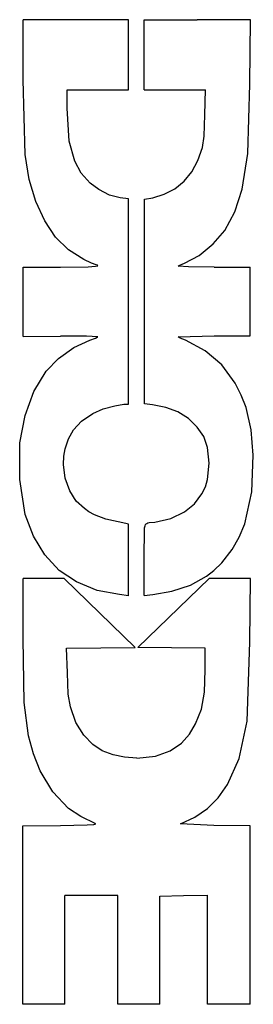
# Model space of a CAD drawing. Header units: inches. Extents: x 0 to 474, y -297 to 0.
# Tile 118 of 256: x 189.84 to 190.447, y -134.133 to -131.578. Entities that reach past the tile are written whole.
import ezdxf

# ---------------------------------------------------------------- set-up
doc = ezdxf.new("R2010")
doc.units = ezdxf.units.IN
doc.header["$MEASUREMENT"] = 0

msp = doc.modelspace()

# ---------------------------------------------------------------- linework, layer by layer
at = {"color": 7, "true_color": 0xffffff}
for p, q in [((190.1228, -131.5778), (189.8488, -131.5778)), ((189.8488, -131.7338), (189.8488, -131.5778)), ((190.1228, -131.7598), (190.1228, -131.5778)), ((190.1628, -131.5778), (190.3008, -131.5778)), ((190.1628, -131.7598), (190.1628, -131.5778)), ((190.4398, -131.5778), (190.3008, -131.5778)), ((190.4378, -131.7448), (190.4398, -131.5778)), ((189.8538, -131.9278), (189.8488, -131.7338)), ((189.9628, -131.8078), (189.9628, -131.7598)), ((189.9628, -131.7598), (190.1228, -131.7598)), ((190.1628, -131.7598), (190.3228, -131.7598)), ((190.3208, -131.8248), (190.3228, -131.7598)), ((190.4328, -131.9248), (190.4378, -131.7448)), ((189.9688, -131.8928), (189.9628, -131.8078)), ((190.3188, -131.8798), (190.3208, -131.8248)), ((190.3148, -131.9098), (190.3188, -131.8798)), ((189.9828, -131.9448), (189.9688, -131.8928)), ((190.3028, -131.9428), (190.3148, -131.9098)), ((189.8648, -131.9928), (189.8538, -131.9278)), ((190.4178, -132.0178), (190.4328, -131.9248)), ((189.9998, -131.9758), (189.9828, -131.9448)), ((190.2868, -131.9728), (190.3028, -131.9428)), ((190.0228, -132.0018), (189.9998, -131.9758)), ((190.2668, -131.9968), (190.2868, -131.9728)), ((189.8818, -132.0498), (189.8648, -131.9928)), ((190.0458, -132.0188), (190.0228, -132.0018)), ((190.2148, -132.0308), (190.2428, -132.0168)), ((190.2428, -132.0168), (190.2668, -131.9968)), ((190.0728, -132.0328), (190.0458, -132.0188)), ((190.1008, -132.0398), (190.0728, -132.0328)), ((190.1228, -132.0428), (190.1008, -132.0398)), ((190.1638, -132.0438), (190.1858, -132.0398)), ((190.1858, -132.0398), (190.2148, -132.0308)), ((190.3988, -132.0768), (190.4178, -132.0178)), ((189.9048, -132.0998), (189.8818, -132.0498)), ((190.1228, -132.5758), (190.1228, -132.0428)), ((190.1638, -132.5748), (190.1638, -132.0438)), ((190.3728, -132.1248), (190.3988, -132.0768)), ((189.9328, -132.1418), (189.9048, -132.0998)), ((189.9668, -132.1748), (189.9328, -132.1418)), ((190.3428, -132.1598), (190.3728, -132.1248)), ((190.3058, -132.1898), (190.3428, -132.1598)), ((190.0068, -132.1998), (189.9668, -132.1748)), ((190.2678, -132.2098), (190.3058, -132.1898)), ((189.8488, -132.2198), (189.9458, -132.2198)), ((189.8488, -132.3998), (189.8488, -132.2198)), ((189.9458, -132.2198), (190.0178, -132.2188)), ((190.0268, -132.2098), (190.0068, -132.1998)), ((190.0178, -132.2188), (190.0368, -132.2178)), ((190.0388, -132.2138), (190.0268, -132.2098)), ((190.0368, -132.2178), (190.0428, -132.2168)), ((190.0418, -132.2148), (190.0388, -132.2138)), ((190.0428, -132.2168), (190.0418, -132.2148)), ((190.2518, -132.2178), (190.2558, -132.2148)), ((190.2788, -132.2188), (190.2518, -132.2178)), ((190.2558, -132.2148), (190.2678, -132.2098)), ((190.3448, -132.2198), (190.2788, -132.2188)), ((190.3448, -132.2198), (190.4388, -132.2198)), ((190.4388, -132.3978), (190.4388, -132.2198)), ((189.8488, -132.3998), (189.9458, -132.3988)), ((190.0138, -132.3988), (189.9458, -132.3988)), ((190.0428, -132.4008), (190.0138, -132.3988)), ((190.2518, -132.4008), (190.3448, -132.3978)), ((190.3448, -132.3978), (190.4388, -132.3978)), ((189.9808, -132.4288), (190.0218, -132.4098)), ((190.0218, -132.4098), (190.0368, -132.4038)), ((190.0368, -132.4038), (190.0408, -132.4018)), ((190.0408, -132.4018), (190.0428, -132.4008)), ((190.2568, -132.4038), (190.2518, -132.4008)), ((190.2708, -132.4098), (190.2568, -132.4038)), ((190.3218, -132.4368), (190.2708, -132.4098)), ((189.9408, -132.4568), (189.9808, -132.4288)), ((190.3648, -132.4738), (190.3218, -132.4368)), ((189.9088, -132.4898), (189.9408, -132.4568)), ((190.3998, -132.5208), (190.3648, -132.4738)), ((189.8768, -132.5428), (189.9088, -132.4898)), ((190.4148, -132.5518), (190.3998, -132.5208)), ((189.8538, -132.6048), (189.8768, -132.5428)), ((190.4278, -132.5838), (190.4148, -132.5518)), ((190.0868, -132.5798), (190.1108, -132.5758)), ((190.1108, -132.5758), (190.1228, -132.5758)), ((190.1848, -132.5768), (190.1638, -132.5748)), ((190.2198, -132.5838), (190.1848, -132.5768)), ((190.0008, -132.6198), (190.0298, -132.5998)), ((190.0298, -132.5998), (190.0568, -132.5878)), ((190.0568, -132.5878), (190.0868, -132.5798)), ((190.2508, -132.5958), (190.2198, -132.5838)), ((190.2788, -132.6128), (190.2508, -132.5958)), ((190.4408, -132.6418), (190.4278, -132.5838)), ((189.8398, -132.6758), (189.8538, -132.6048)), ((189.9798, -132.6418), (190.0008, -132.6198)), ((190.3008, -132.6348), (190.2788, -132.6128)), ((189.9668, -132.6658), (189.9798, -132.6418)), ((190.3178, -132.6598), (190.3008, -132.6348)), ((190.4468, -132.7078), (190.4408, -132.6418)), ((189.8398, -132.7708), (189.8398, -132.6758)), ((189.9578, -132.6918), (189.9668, -132.6658)), ((190.3278, -132.6878), (190.3178, -132.6598)), ((189.9548, -132.7108), (189.9578, -132.6918)), ((190.3318, -132.7288), (190.3278, -132.6878)), ((189.9538, -132.7318), (189.9548, -132.7108)), ((189.9578, -132.7678), (189.9538, -132.7318)), ((190.3278, -132.7708), (190.3318, -132.7288)), ((190.4428, -132.8028), (190.4468, -132.7078)), ((189.8538, -132.8618), (189.8398, -132.7708)), ((189.9698, -132.8008), (189.9578, -132.7678)), ((190.3228, -132.7898), (190.3278, -132.7708)), ((189.9868, -132.8268), (189.9698, -132.8008)), ((190.2938, -132.8338), (190.3128, -132.8078)), ((190.3128, -132.8078), (190.3228, -132.7898)), ((190.4248, -132.8858), (190.4428, -132.8028)), ((190.0078, -132.8458), (189.9868, -132.8268)), ((190.2678, -132.8548), (190.2938, -132.8338)), ((190.0198, -132.8548), (190.0078, -132.8458)), ((190.0338, -132.8628), (190.0198, -132.8548)), ((190.2328, -132.8718), (190.2678, -132.8548)), ((189.8758, -132.9178), (189.8538, -132.8618)), ((190.0638, -132.8738), (190.0338, -132.8628)), ((190.1158, -132.8848), (190.0638, -132.8738)), ((190.1228, -132.8868), (190.1158, -132.8848)), ((190.1688, -132.8858), (190.1698, -132.8848)), ((190.1698, -132.8848), (190.1728, -132.8838)), ((190.1728, -132.8838), (190.1758, -132.8828)), ((190.1758, -132.8828), (190.1908, -132.8818)), ((190.1908, -132.8818), (190.2328, -132.8718)), ((190.1228, -133.0728), (190.1228, -132.8868)), ((190.1628, -132.9788), (190.1638, -132.8968)), ((190.1638, -132.8968), (190.1658, -132.8908)), ((190.1658, -132.8908), (190.1668, -132.8878)), ((190.1668, -132.8878), (190.1688, -132.8858)), ((190.4098, -132.9208), (190.4248, -132.8858)), ((189.9048, -132.9668), (189.8758, -132.9178)), ((190.3918, -132.9528), (190.4098, -132.9208)), ((190.3648, -132.9868), (190.3918, -132.9528)), ((189.9428, -133.0068), (189.9048, -132.9668)), ((190.1628, -133.0718), (190.1628, -132.9788)), ((190.3438, -133.0068), (190.3648, -132.9868)), ((189.9878, -133.0368), (189.9428, -133.0068)), ((190.3248, -133.0218), (190.3438, -133.0068)), ((189.9558, -133.0278), (189.8488, -133.0278)), ((189.8488, -133.1848), (189.8488, -133.0278)), ((190.1398, -133.2068), (189.9558, -133.0278)), ((190.0408, -133.0588), (189.9878, -133.0368)), ((190.1468, -133.2068), (190.3318, -133.0278)), ((190.2838, -133.0448), (190.3248, -133.0218)), ((190.4398, -133.0278), (190.3318, -133.0278)), ((190.4378, -133.1928), (190.4398, -133.0278)), ((190.0988, -133.0698), (190.0408, -133.0588)), ((190.1858, -133.0698), (190.2348, -133.0608)), ((190.2348, -133.0608), (190.2838, -133.0448)), ((190.1228, -133.0728), (190.0988, -133.0698)), ((190.1628, -133.0718), (190.1858, -133.0698)), ((189.8518, -133.3498), (189.8488, -133.1848)), ((189.9618, -133.2088), (190.1398, -133.2068)), ((189.9638, -133.2728), (189.9618, -133.2088)), ((190.3218, -133.2088), (190.1468, -133.2068)), ((190.3218, -133.2648), (190.3218, -133.2088)), ((190.4308, -133.3978), (190.4378, -133.1928)), ((190.3198, -133.3228), (190.3218, -133.2648)), ((189.9658, -133.3278), (189.9638, -133.2728)), ((189.9718, -133.3608), (189.9658, -133.3278)), ((190.3118, -133.3668), (190.3198, -133.3228)), ((189.8628, -133.4358), (189.8518, -133.3498)), ((189.9858, -133.4018), (189.9718, -133.3608)), ((190.2968, -133.4048), (190.3118, -133.3668)), ((190.0068, -133.4348), (189.9858, -133.4018)), ((190.2808, -133.4318), (190.2968, -133.4048)), ((190.4098, -133.4948), (190.4308, -133.3978)), ((189.8758, -133.4828), (189.8628, -133.4358)), ((190.0298, -133.4588), (190.0068, -133.4348)), ((190.2598, -133.4548), (190.2808, -133.4318)), ((190.0538, -133.4748), (190.0298, -133.4588)), ((190.2308, -133.4748), (190.2598, -133.4548)), ((189.8928, -133.5268), (189.8758, -133.4828)), ((190.0828, -133.4858), (190.0538, -133.4748)), ((190.1118, -133.4918), (190.0828, -133.4858)), ((190.1438, -133.4938), (190.1118, -133.4918)), ((190.1438, -133.4938), (190.1928, -133.4888)), ((190.1928, -133.4888), (190.2308, -133.4748)), ((190.3798, -133.5628), (190.4098, -133.4948)), ((189.9258, -133.5818), (189.8928, -133.5268)), ((190.3558, -133.5968), (190.3798, -133.5628)), ((189.9668, -133.6248), (189.9258, -133.5818)), ((190.3278, -133.6248), (190.3558, -133.5968)), ((189.9988, -133.6458), (189.9668, -133.6248)), ((190.2948, -133.6468), (190.3278, -133.6248)), ((190.0378, -133.6648), (189.9988, -133.6458)), ((190.2578, -133.6648), (190.2948, -133.6468)), ((189.8478, -133.6698), (189.9458, -133.6688)), ((189.8478, -134.1328), (189.8478, -133.6698)), ((189.9458, -133.6688), (190.0148, -133.6668)), ((190.0148, -133.6668), (190.0328, -133.6658)), ((190.0328, -133.6658), (190.0378, -133.6648)), ((190.3438, -133.6688), (190.2578, -133.6648)), ((190.4388, -133.6698), (190.3438, -133.6688)), ((190.4388, -134.1328), (190.4388, -133.6698)), ((189.9568, -134.1328), (189.9568, -133.8508)), ((190.0948, -133.8508), (189.9568, -133.8508)), ((190.0948, -134.1328), (190.0948, -133.8508)), ((190.2038, -133.8518), (190.2658, -133.8508)), ((190.2038, -134.1328), (190.2038, -133.8518)), ((190.2658, -133.8508), (190.3278, -133.8498)), ((190.3278, -134.1328), (190.3278, -133.8498)), ((189.9568, -134.1328), (189.8478, -134.1328)), ((190.1498, -134.1328), (190.0948, -134.1328)), ((190.2038, -134.1328), (190.1498, -134.1328)), ((190.4388, -134.1328), (190.3278, -134.1328))]:
    msp.add_line(p, q, dxfattribs=at)
at = {"color": 18, "true_color": 0x000000}
for p, q in [((190.1228, -131.5778), (189.8488, -131.5778)), ((189.8488, -131.7338), (189.8488, -131.5778)), ((190.1228, -131.7598), (190.1228, -131.5778)), ((190.1628, -131.5778), (190.3008, -131.5778)), ((190.1628, -131.7598), (190.1628, -131.5778)), ((190.4398, -131.5778), (190.3008, -131.5778)), ((190.4378, -131.7448), (190.4398, -131.5778)), ((189.8538, -131.9278), (189.8488, -131.7338)), ((189.9628, -131.8078), (189.9628, -131.7598)), ((189.9628, -131.7598), (190.1228, -131.7598)), ((190.1628, -131.7598), (190.3228, -131.7598)), ((190.3208, -131.8248), (190.3228, -131.7598)), ((190.4328, -131.9248), (190.4378, -131.7448)), ((189.9688, -131.8928), (189.9628, -131.8078)), ((190.3188, -131.8798), (190.3208, -131.8248)), ((190.3148, -131.9098), (190.3188, -131.8798)), ((189.9828, -131.9448), (189.9688, -131.8928)), ((190.3028, -131.9428), (190.3148, -131.9098)), ((189.8648, -131.9928), (189.8538, -131.9278)), ((190.4178, -132.0178), (190.4328, -131.9248)), ((189.9998, -131.9758), (189.9828, -131.9448)), ((190.2868, -131.9728), (190.3028, -131.9428)), ((190.0228, -132.0018), (189.9998, -131.9758)), ((190.2668, -131.9968), (190.2868, -131.9728)), ((189.8818, -132.0498), (189.8648, -131.9928)), ((190.0458, -132.0188), (190.0228, -132.0018)), ((190.2148, -132.0308), (190.2428, -132.0168)), ((190.2428, -132.0168), (190.2668, -131.9968)), ((190.0728, -132.0328), (190.0458, -132.0188)), ((190.1008, -132.0398), (190.0728, -132.0328)), ((190.1228, -132.0428), (190.1008, -132.0398)), ((190.1638, -132.0438), (190.1858, -132.0398)), ((190.1858, -132.0398), (190.2148, -132.0308)), ((190.3988, -132.0768), (190.4178, -132.0178)), ((189.9048, -132.0998), (189.8818, -132.0498)), ((190.1228, -132.5758), (190.1228, -132.0428)), ((190.1638, -132.5748), (190.1638, -132.0438)), ((190.3728, -132.1248), (190.3988, -132.0768)), ((189.9328, -132.1418), (189.9048, -132.0998)), ((189.9668, -132.1748), (189.9328, -132.1418)), ((190.3428, -132.1598), (190.3728, -132.1248)), ((190.3058, -132.1898), (190.3428, -132.1598)), ((190.0068, -132.1998), (189.9668, -132.1748)), ((190.2678, -132.2098), (190.3058, -132.1898)), ((189.8488, -132.2198), (189.9458, -132.2198)), ((189.8488, -132.3998), (189.8488, -132.2198)), ((189.9458, -132.2198), (190.0178, -132.2188)), ((190.0268, -132.2098), (190.0068, -132.1998)), ((190.0178, -132.2188), (190.0368, -132.2178)), ((190.0388, -132.2138), (190.0268, -132.2098)), ((190.0368, -132.2178), (190.0428, -132.2168)), ((190.0418, -132.2148), (190.0388, -132.2138)), ((190.0428, -132.2168), (190.0418, -132.2148)), ((190.2518, -132.2178), (190.2558, -132.2148)), ((190.2788, -132.2188), (190.2518, -132.2178)), ((190.2558, -132.2148), (190.2678, -132.2098)), ((190.3448, -132.2198), (190.2788, -132.2188)), ((190.3448, -132.2198), (190.4388, -132.2198)), ((190.4388, -132.3978), (190.4388, -132.2198)), ((189.8488, -132.3998), (189.9458, -132.3988)), ((190.0138, -132.3988), (189.9458, -132.3988)), ((190.0428, -132.4008), (190.0138, -132.3988)), ((190.2518, -132.4008), (190.3448, -132.3978)), ((190.3448, -132.3978), (190.4388, -132.3978)), ((189.9808, -132.4288), (190.0218, -132.4098)), ((190.0218, -132.4098), (190.0368, -132.4038)), ((190.0368, -132.4038), (190.0408, -132.4018)), ((190.0408, -132.4018), (190.0428, -132.4008)), ((190.2568, -132.4038), (190.2518, -132.4008)), ((190.2708, -132.4098), (190.2568, -132.4038)), ((190.3218, -132.4368), (190.2708, -132.4098)), ((189.9408, -132.4568), (189.9808, -132.4288)), ((190.3648, -132.4738), (190.3218, -132.4368)), ((189.9088, -132.4898), (189.9408, -132.4568)), ((190.3998, -132.5208), (190.3648, -132.4738)), ((189.8768, -132.5428), (189.9088, -132.4898)), ((190.4148, -132.5518), (190.3998, -132.5208)), ((189.8538, -132.6048), (189.8768, -132.5428)), ((190.4278, -132.5838), (190.4148, -132.5518)), ((190.0868, -132.5798), (190.1108, -132.5758)), ((190.1108, -132.5758), (190.1228, -132.5758)), ((190.1848, -132.5768), (190.1638, -132.5748)), ((190.2198, -132.5838), (190.1848, -132.5768)), ((190.0008, -132.6198), (190.0298, -132.5998)), ((190.0298, -132.5998), (190.0568, -132.5878)), ((190.0568, -132.5878), (190.0868, -132.5798)), ((190.2508, -132.5958), (190.2198, -132.5838)), ((190.2788, -132.6128), (190.2508, -132.5958)), ((190.4408, -132.6418), (190.4278, -132.5838)), ((189.8398, -132.6758), (189.8538, -132.6048)), ((189.9798, -132.6418), (190.0008, -132.6198)), ((190.3008, -132.6348), (190.2788, -132.6128)), ((189.9668, -132.6658), (189.9798, -132.6418)), ((190.3178, -132.6598), (190.3008, -132.6348)), ((190.4468, -132.7078), (190.4408, -132.6418)), ((189.8398, -132.7708), (189.8398, -132.6758)), ((189.9578, -132.6918), (189.9668, -132.6658)), ((190.3278, -132.6878), (190.3178, -132.6598)), ((189.9548, -132.7108), (189.9578, -132.6918)), ((190.3318, -132.7288), (190.3278, -132.6878)), ((189.9538, -132.7318), (189.9548, -132.7108)), ((189.9578, -132.7678), (189.9538, -132.7318)), ((190.3278, -132.7708), (190.3318, -132.7288)), ((190.4428, -132.8028), (190.4468, -132.7078)), ((189.8538, -132.8618), (189.8398, -132.7708)), ((189.9698, -132.8008), (189.9578, -132.7678)), ((190.3228, -132.7898), (190.3278, -132.7708)), ((189.9868, -132.8268), (189.9698, -132.8008)), ((190.2938, -132.8338), (190.3128, -132.8078)), ((190.3128, -132.8078), (190.3228, -132.7898)), ((190.4248, -132.8858), (190.4428, -132.8028)), ((190.0078, -132.8458), (189.9868, -132.8268)), ((190.2678, -132.8548), (190.2938, -132.8338)), ((190.0198, -132.8548), (190.0078, -132.8458)), ((190.0338, -132.8628), (190.0198, -132.8548)), ((190.2328, -132.8718), (190.2678, -132.8548)), ((189.8758, -132.9178), (189.8538, -132.8618)), ((190.0638, -132.8738), (190.0338, -132.8628)), ((190.1158, -132.8848), (190.0638, -132.8738)), ((190.1228, -132.8868), (190.1158, -132.8848)), ((190.1688, -132.8858), (190.1698, -132.8848)), ((190.1698, -132.8848), (190.1728, -132.8838)), ((190.1728, -132.8838), (190.1758, -132.8828)), ((190.1758, -132.8828), (190.1908, -132.8818)), ((190.1908, -132.8818), (190.2328, -132.8718)), ((190.1228, -133.0728), (190.1228, -132.8868)), ((190.1628, -132.9788), (190.1638, -132.8968)), ((190.1638, -132.8968), (190.1658, -132.8908)), ((190.1658, -132.8908), (190.1668, -132.8878)), ((190.1668, -132.8878), (190.1688, -132.8858)), ((190.4098, -132.9208), (190.4248, -132.8858)), ((189.9048, -132.9668), (189.8758, -132.9178)), ((190.3918, -132.9528), (190.4098, -132.9208)), ((190.3648, -132.9868), (190.3918, -132.9528)), ((189.9428, -133.0068), (189.9048, -132.9668)), ((190.1628, -133.0718), (190.1628, -132.9788)), ((190.3438, -133.0068), (190.3648, -132.9868)), ((189.9878, -133.0368), (189.9428, -133.0068)), ((190.3248, -133.0218), (190.3438, -133.0068)), ((189.9558, -133.0278), (189.8488, -133.0278)), ((189.8488, -133.1848), (189.8488, -133.0278)), ((190.1398, -133.2068), (189.9558, -133.0278)), ((190.0408, -133.0588), (189.9878, -133.0368)), ((190.1468, -133.2068), (190.3318, -133.0278)), ((190.2838, -133.0448), (190.3248, -133.0218)), ((190.4398, -133.0278), (190.3318, -133.0278)), ((190.4378, -133.1928), (190.4398, -133.0278)), ((190.0988, -133.0698), (190.0408, -133.0588)), ((190.1858, -133.0698), (190.2348, -133.0608)), ((190.2348, -133.0608), (190.2838, -133.0448)), ((190.1228, -133.0728), (190.0988, -133.0698)), ((190.1628, -133.0718), (190.1858, -133.0698)), ((189.8518, -133.3498), (189.8488, -133.1848)), ((189.9618, -133.2088), (190.1398, -133.2068)), ((189.9638, -133.2728), (189.9618, -133.2088)), ((190.3218, -133.2088), (190.1468, -133.2068)), ((190.3218, -133.2648), (190.3218, -133.2088)), ((190.4308, -133.3978), (190.4378, -133.1928)), ((190.3198, -133.3228), (190.3218, -133.2648)), ((189.9658, -133.3278), (189.9638, -133.2728)), ((189.9718, -133.3608), (189.9658, -133.3278)), ((190.3118, -133.3668), (190.3198, -133.3228)), ((189.8628, -133.4358), (189.8518, -133.3498)), ((189.9858, -133.4018), (189.9718, -133.3608)), ((190.2968, -133.4048), (190.3118, -133.3668)), ((190.0068, -133.4348), (189.9858, -133.4018)), ((190.2808, -133.4318), (190.2968, -133.4048)), ((190.4098, -133.4948), (190.4308, -133.3978)), ((189.8758, -133.4828), (189.8628, -133.4358)), ((190.0298, -133.4588), (190.0068, -133.4348)), ((190.2598, -133.4548), (190.2808, -133.4318)), ((190.0538, -133.4748), (190.0298, -133.4588)), ((190.2308, -133.4748), (190.2598, -133.4548)), ((189.8928, -133.5268), (189.8758, -133.4828)), ((190.0828, -133.4858), (190.0538, -133.4748)), ((190.1118, -133.4918), (190.0828, -133.4858)), ((190.1438, -133.4938), (190.1118, -133.4918)), ((190.1438, -133.4938), (190.1928, -133.4888)), ((190.1928, -133.4888), (190.2308, -133.4748)), ((190.3798, -133.5628), (190.4098, -133.4948)), ((189.9258, -133.5818), (189.8928, -133.5268)), ((190.3558, -133.5968), (190.3798, -133.5628)), ((189.9668, -133.6248), (189.9258, -133.5818)), ((190.3278, -133.6248), (190.3558, -133.5968)), ((189.9988, -133.6458), (189.9668, -133.6248)), ((190.2948, -133.6468), (190.3278, -133.6248)), ((190.0378, -133.6648), (189.9988, -133.6458)), ((190.2578, -133.6648), (190.2948, -133.6468)), ((189.8478, -133.6698), (189.9458, -133.6688)), ((189.8478, -134.1328), (189.8478, -133.6698)), ((189.9458, -133.6688), (190.0148, -133.6668)), ((190.0148, -133.6668), (190.0328, -133.6658)), ((190.0328, -133.6658), (190.0378, -133.6648)), ((190.3438, -133.6688), (190.2578, -133.6648)), ((190.4388, -133.6698), (190.3438, -133.6688)), ((190.4388, -134.1328), (190.4388, -133.6698)), ((189.9568, -134.1328), (189.9568, -133.8508)), ((190.0948, -133.8508), (189.9568, -133.8508)), ((190.0948, -134.1328), (190.0948, -133.8508)), ((190.2038, -133.8518), (190.2658, -133.8508)), ((190.2038, -134.1328), (190.2038, -133.8518)), ((190.2658, -133.8508), (190.3278, -133.8498)), ((190.3278, -134.1328), (190.3278, -133.8498)), ((189.9568, -134.1328), (189.8478, -134.1328)), ((190.1498, -134.1328), (190.0948, -134.1328)), ((190.2038, -134.1328), (190.1498, -134.1328)), ((190.4388, -134.1328), (190.3278, -134.1328))]:
    msp.add_line(p, q, dxfattribs=at)

doc.saveas('drawing.dxf')
